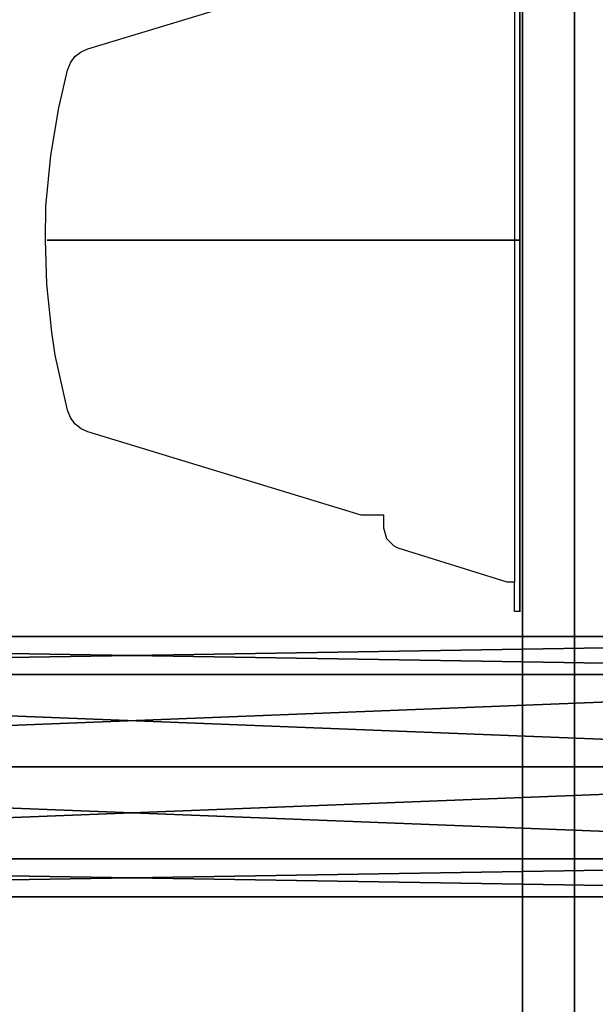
# Model space of a CAD drawing. Extents: x -6 to 47.5, y -34 to 31.
# Tile 5 of 32: x -1.9 to 0.3, y 4.1 to 7.8. Entities that reach past the tile are written whole.
import ezdxf

# ---------------------------------------------------------------- set-up
doc = ezdxf.new("R2010")
doc.units = 0
doc.layers.add('ViewSide', color=7, linetype='Continuous')
doc.layers.add('ViewTop', color=7, linetype='Continuous')

# ---------------------------------------------------------------- blocks, each defined once
blk = doc.blocks.new('7dbdae68-fd74-4fa1-aa8c-6c48c534dd5a')
at = {"color": 251, "true_color": 0x5b5b5b, "transparency": 33554687}
mesh = blk.add_polyface(dxfattribs=at)
corners = [(0, 0.5), (0.5, 0.5), (0.5, 31), (0, 31), (0, 0.5, 0.5), (0.5, 0.5, 0.5), (0.5, 31, 0.5), (0, 31, 0.5)]
mesh.append_faces([[corners[k] for k in face] for face in [(0, 1, 2, 3), (4, 5, 6, 7), (0, 1, 5, 4), (1, 2, 6, 5), (2, 3, 7, 6), (3, 0, 4, 7)]], dxfattribs={"color": 251})
mesh = blk.add_polyface(dxfattribs=at)
corners = [(0, 0.5, 67.5), (0.5, 0.5, 67.5), (0.5, 31, 67.5), (0, 31, 67.5), (0, 0.5, 68), (0.5, 0.5, 68), (0.5, 31, 68), (0, 31, 68)]
mesh.append_faces([[corners[k] for k in face] for face in [(0, 1, 2, 3), (4, 5, 6, 7), (0, 1, 5, 4), (1, 2, 6, 5), (2, 3, 7, 6), (3, 0, 4, 7)]], dxfattribs={"color": 251})
blk = doc.blocks.new('8ee8f7ab-e5ad-44de-a733-fdab18c07c56')
at = {"color": 0, "transparency": 33554687}
mesh = blk.add_polyface(dxfattribs=at)
corners = [(0, 0), (1, 0), (1, 1), (0, 1), (0, 0, 1), (1, 0, 1), (1, 1, 1), (0, 1, 1)]
mesh.append_faces([[corners[k] for k in face] for face in [(0, 1, 2, 3), (4, 5, 6, 7), (0, 1, 5, 4), (1, 2, 6, 5), (2, 3, 7, 6), (3, 0, 4, 7)]], dxfattribs={"color": 0})
blk = doc.blocks.new('80fd4e69-e04b-4590-9525-8e32f65b9ab5')
at = {"color": 0, "transparency": 33554687}
mesh = blk.add_polyface(dxfattribs=at)
corners = [(-3, 1.0002, 0.0031), (0, 1.0002, 0.0031), (0, 0.7078, -0.7069), (-3, 0.7078, -0.7069)]
mesh.append_faces([[corners[k] for k in face] for face in [(3, 0, 2, 3)]], dxfattribs={"vtx1": -1, "color": 0})
mesh.append_faces([[corners[k] for k in face] for face in [(0, 1, 2, 0)]], dxfattribs={"vtx2": -1, "color": 0})
mesh = blk.add_polyface(dxfattribs=at)
corners = [(-3, 0.7069, 0.7074), (0, 0.7069, 0.7074), (0, 1.0002, 0.0031), (-3, 1.0002, 0.0031)]
mesh.append_faces([[corners[k] for k in face] for face in [(3, 0, 2, 3)]], dxfattribs={"vtx1": -1, "color": 0})
mesh.append_faces([[corners[k] for k in face] for face in [(0, 1, 2, 0)]], dxfattribs={"vtx2": -1, "color": 0})
mesh = blk.add_polyface(dxfattribs=at)
corners = [(-3, 0.7078, -0.7069), (0, 0.7078, -0.7069), (0, 0.0002, -1.0002), (-3, 0.0002, -1.0002)]
mesh.append_faces([[corners[k] for k in face] for face in [(3, 0, 2, 3)]], dxfattribs={"vtx1": -1, "color": 0})
mesh.append_faces([[corners[k] for k in face] for face in [(0, 1, 2, 0)]], dxfattribs={"vtx2": -1, "color": 0})
mesh = blk.add_polyface(dxfattribs=at)
corners = [(-3, 0.0002, 0.9998), (0, 0.0002, 0.9998), (0, 0.7069, 0.7074), (-3, 0.7069, 0.7074)]
mesh.append_faces([[corners[k] for k in face] for face in [(3, 0, 2, 3)]], dxfattribs={"vtx1": -1, "color": 0})
mesh.append_faces([[corners[k] for k in face] for face in [(0, 1, 2, 0)]], dxfattribs={"vtx2": -1, "color": 0})
mesh = blk.add_polyface(dxfattribs=at)
corners = [(-3, -0.7064, 0.7074), (0, -0.7064, 0.7074), (0, 0.0002, 0.9998), (-3, 0.0002, 0.9998)]
mesh.append_faces([[corners[k] for k in face] for face in [(3, 0, 2, 3)]], dxfattribs={"vtx1": -1, "color": 0})
mesh.append_faces([[corners[k] for k in face] for face in [(0, 1, 2, 0)]], dxfattribs={"vtx2": -1, "color": 0})
mesh = blk.add_polyface(dxfattribs=at)
corners = [(-3, 0.0002, -1.0002), (0, 0.0002, -1.0002), (0, -0.7074, -0.7069), (-3, -0.7074, -0.7069)]
mesh.append_faces([[corners[k] for k in face] for face in [(3, 0, 2, 3)]], dxfattribs={"vtx1": -1, "color": 0})
mesh.append_faces([[corners[k] for k in face] for face in [(0, 1, 2, 0)]], dxfattribs={"vtx2": -1, "color": 0})
mesh = blk.add_polyface(dxfattribs=at)
corners = [(-3, -0.9997, 0.0031), (0, -0.9997, 0.0031), (0, -0.7064, 0.7074), (-3, -0.7064, 0.7074)]
mesh.append_faces([[corners[k] for k in face] for face in [(3, 0, 2, 3)]], dxfattribs={"vtx1": -1, "color": 0})
mesh.append_faces([[corners[k] for k in face] for face in [(0, 1, 2, 0)]], dxfattribs={"vtx2": -1, "color": 0})
mesh = blk.add_polyface(dxfattribs=at)
corners = [(-3, -0.7074, -0.7069), (0, -0.7074, -0.7069), (0, -0.9997, 0.0031), (-3, -0.9997, 0.0031)]
mesh.append_faces([[corners[k] for k in face] for face in [(3, 0, 2, 3)]], dxfattribs={"vtx1": -1, "color": 0})
mesh.append_faces([[corners[k] for k in face] for face in [(0, 1, 2, 0)]], dxfattribs={"vtx2": -1, "color": 0})
blk = doc.blocks.new('cc5276b4-59ef-41a3-9a68-b22e983121fd')
at = {"color": 253, "true_color": 0xa0a0a0, "transparency": 33554687}
mesh = blk.add_polyface(dxfattribs=at)
corners = [(0, 0), (0.2, 0), (0.2, 30), (0, 30), (0, 0, 67), (0.2, 0, 67), (0.2, 30, 67), (0, 30, 67)]
mesh.append_faces([[corners[k] for k in face] for face in [(0, 1, 2, 3), (4, 5, 6, 7), (0, 1, 5, 4), (1, 2, 6, 5), (2, 3, 7, 6), (3, 0, 4, 7)]], dxfattribs={"color": 253})
blk = doc.blocks.new('df842abb-7059-40f6-ae4c-60438c090f97')
at = {"color": 18, "true_color": 0x000000, "transparency": 33554687}
blk.add_line((-0.0306, 8.3122, 62), (-0.0306, 5.6878, 62), dxfattribs=at)
for points in [[(-0.01, 7.4256, 64.4038), (-0.01, 8.4257, 64.4038), (-0.01, 8.4257, 59.5962), (-0.01, 5.5743, 59.5962), (-0.01, 5.5743, 64.4038), (-0.01, 6.5785, 64.4038)], [(-0.01, 7.7894, 63.0395), (-0.01, 7.7894, 63.7382), (-0.01, 7.777, 63.8621), (-0.01, 7.7481, 63.986), (-0.01, 7.6944, 64.1102), (-0.01, 7.6342, 64.2034), (-0.01, 7.5247, 64.3291), (-0.01, 7.4256, 64.4038), (-0.01, 7.2438, 64.4864), (-0.01, 7.1654, 64.5112), (-0.01, 7.0001, 64.5277), (-0.01, 6.8553, 64.5153), (-0.01, 6.7562, 64.4864), (-0.01, 6.7107, 64.4699), (-0.01, 6.5785, 64.4038), (-0.01, 6.4422, 64.2961), (-0.01, 6.3638, 64.2011), (-0.01, 6.2685, 64.0276), (-0.01, 6.2272, 63.8828), (-0.01, 6.2106, 63.7382), (-0.01, 6.2123, 63.0466), (-0.01, 6.1982, 63.0395), (-0.01, 6.0041, 62.8537), (-0.01, 5.8554, 62.6386), (-0.01, 5.748, 62.3946), (-0.01, 5.6943, 62.1344), (-0.01, 5.6943, 61.8656), (-0.01, 5.748, 61.6051), (-0.01, 5.8554, 61.3614), (-0.01, 6.0041, 61.1463), (-0.01, 6.1982, 60.9605), (-0.01, 6.4216, 60.8197), (-0.01, 6.6735, 60.7289), (-0.01, 6.9338, 60.6875), (-0.01, 7.1984, 60.7041), (-0.01, 7.4545, 60.7702), (-0.01, 7.6944, 60.8858), (-0.01, 7.905, 61.0472)], [(-0.01, 7.905, 62.9528), (-0.01, 7.7894, 63.0395), (-0.01, 7.7894, 63.7382)], [(-0.01, 7, 64.4029), (-0.03, 7, 64.4029), (-0.03, 7, 59.5971), (-0.01, 7, 59.5971), (-0.01, 7, 64.4029)]]:
    blk.add_polyline3d(points, dxfattribs=at)
at = {"layer": 'ViewSide', "color": 18, "true_color": 0x000000, "transparency": 33554687}
blk.add_polyline3d([(-0.03, 7, 63.3025), (-0.06, 7, 63.3025), (-0.4747, 7, 63.1726), (-0.4947, 7, 63.1776), (-0.5197, 7, 63.1476), (-0.5297, 7, 63.1077), (-0.5297, 7, 63.0527), (-0.6196, 7, 63.0527), (-0.6796, 7, 63.0377), (-0.7095, 7, 63.0427), (-0.8145, 7, 63.2426), (-0.9597, 7, 63.3475), (-1.12, 7, 63.3841), (-1.1596, 7, 63.5927), (-1.1596, 7, 63.7426), (-1.1646, 7, 63.7776), (-1.1746, 7, 63.9328), (-1.2314, 7, 64.1727), (-1.3545, 7, 64.4478), (-1.3744, 7, 64.4778), (-1.4194, 7, 64.5178), (-1.4494, 7, 64.5278), (-1.5094, 7, 64.5278), (-1.6692, 7, 64.4778), (-1.7196, 7, 64.4428), (-1.7446, 7, 64.3825), (-1.8045, 7, 64.0977), (-1.8245, 7, 63.9175), (-1.8095, 7, 61.6625), (-1.7545, 7, 61.3774), (-1.7396, 7, 61.3274), (-1.7096, 7, 61.2874), (-1.4444, 7, 61.1875), (-1.0297, 7, 61.0672), (-0.6796, 7, 60.9573), (-0.6196, 7, 60.9473), (-0.5297, 7, 60.9473), (-0.5297, 7, 60.8923), (-0.5197, 7, 60.8624), (-0.4747, 7, 60.8174), (-0.06, 7, 60.6975), (-0.03, 7, 60.6975)], dxfattribs=at)
at = {"layer": 'ViewTop', "color": 18, "true_color": 0x000000, "transparency": 33554687, "elevation": 62}
blk.add_lwpolyline([(-0.01, 8.4243), (-0.01, 5.5757), (-0.0306, 5.5757), (-0.0306, 5.6878), (-0.0586, 5.6878), (-0.4775, 5.8187), (-0.4925, 5.8262), (-0.5205, 5.8542), (-0.5317, 5.8953), (-0.5317, 5.9457), (-0.6196, 5.9457), (-1.6686, 6.2654), (-1.6948, 6.2766), (-1.7191, 6.2953), (-1.7359, 6.3196), (-1.7471, 6.3477), (-1.7938, 6.5589), (-1.8069, 6.6471), (-1.8266, 6.8318), (-1.8313, 7.0001), (-1.8294, 7.1309), (-1.8106, 7.3253), (-1.7798, 7.5084), (-1.7471, 7.6524), (-1.7359, 7.6804), (-1.7191, 7.7047), (-1.6948, 7.7234), (-1.6686, 7.7346), (-0.6196, 8.0524)], dxfattribs=at)
at = {"transparency": 33554687}
for name, p in [('7dbdae68-fd74-4fa1-aa8c-6c48c534dd5a', (0, 0)), ('cc5276b4-59ef-41a3-9a68-b22e983121fd', (0, 0.5, 0.5))]:
    blk.add_blockref(name, p, dxfattribs=at)
at = {"color": 251, "true_color": 0x5b5b5b, "transparency": 33554687, "xscale": 1.5, "yscale": 31, "zscale": 3.5}
blk.add_blockref('8ee8f7ab-e5ad-44de-a733-fdab18c07c56', (0, 0, -3.5), dxfattribs=at)
at = {"color": 36, "true_color": 0x7f3f00, "transparency": 33554687, "xscale": 3, "yscale": 0.5, "zscale": 0.5}
blk.add_blockref('80fd4e69-e04b-4590-9525-8e32f65b9ab5', (3, 4.98, 34.72), dxfattribs=at)

msp = doc.modelspace()

# ---------------------------------------------------------------- block references
at = {"transparency": 33554687}
msp.add_blockref('df842abb-7059-40f6-ae4c-60438c090f97', (0, 0), dxfattribs=at)

doc.saveas('drawing.dxf')
